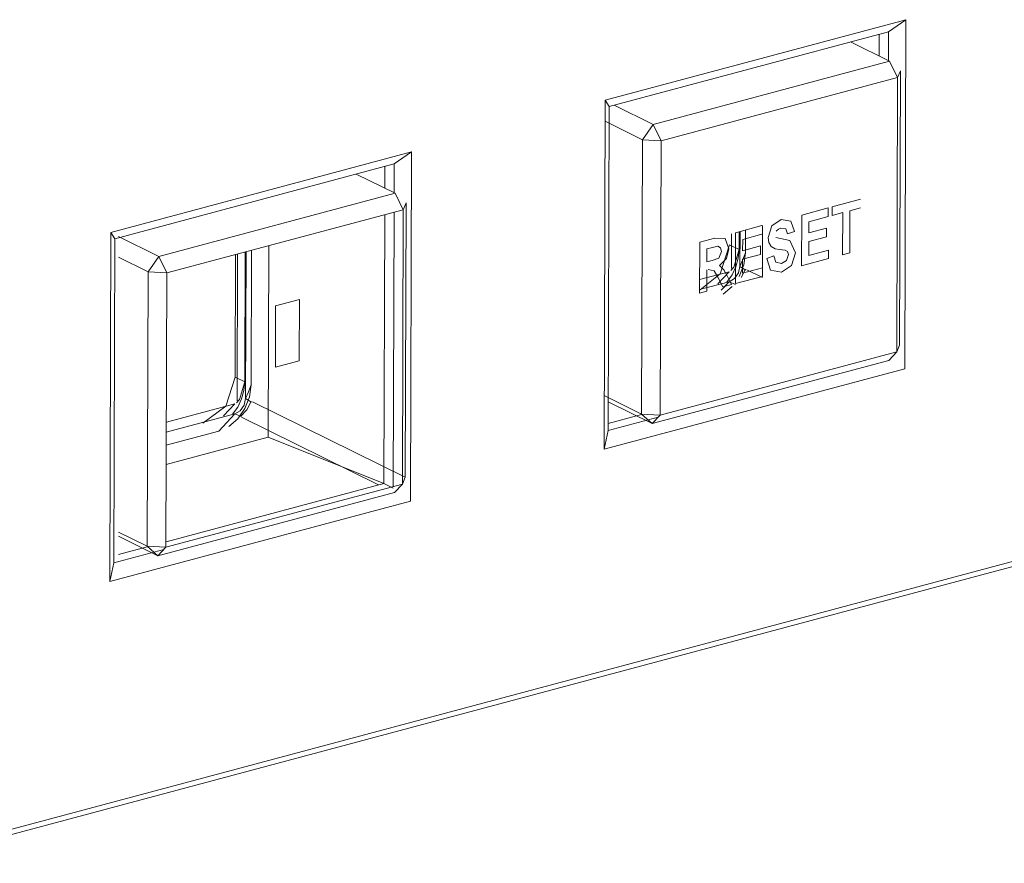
# Model space of a CAD drawing. Header units: millimetres. Extents: x 37081 to 77972, y -4495 to 22354.
# Tile 22 of 109: x 46132 to 46169, y 1197 to 1228. Entities that reach past the tile are written whole.
import ezdxf

# ---------------------------------------------------------------- set-up
doc = ezdxf.new("R2010")
doc.units = ezdxf.units.MM
doc.layers.add('G-XREF-____-OTLN', color=8, linetype='Continuous', lineweight=9)
doc.layers.add('M-EQPM-____-OTLN', color=50, linetype='Continuous', lineweight=20)

# ---------------------------------------------------------------- blocks, each defined once
blk = doc.blocks.new('City Class FR - City Class F_iam-1595380-_3D_ копия 2')
at = {"layer": 'G-XREF-____-OTLN'}
for p, q in [((46154.248, 1225.071), (46165.489, 1228.077)), ((46165.489, 1228.077), (46164.836, 1227.627)), ((46165.489, 1228.077), (46165.449, 1215.037)), ((46154.398, 1224.836), (46164.836, 1227.627)), ((46164.836, 1227.627), (46164.833, 1226.53)), ((46163.42, 1227.249), (46164.878, 1226.53)), ((46164.49, 1227.535), (46164.487, 1226.723)), ((46164.878, 1226.53), (46156.045, 1224.168)), ((46164.878, 1226.53), (46165.175, 1225.917)), ((46165.175, 1225.917), (46165.278, 1226.172)), ((46165.246, 1215.926), (46165.278, 1226.172)), ((46165.175, 1225.917), (46156.342, 1223.556)), ((46165.143, 1215.671), (46165.175, 1225.917)), ((46154.208, 1212.031), (46154.248, 1225.071)), ((46154.398, 1224.836), (46154.248, 1225.071)), ((46154.36, 1212.727), (46154.398, 1224.836)), ((46156.045, 1224.168), (46154.587, 1224.887)), ((46154.245, 1224.284), (46155.643, 1223.595)), ((46155.643, 1223.595), (46156.045, 1224.168)), ((46156.342, 1223.556), (46156.045, 1224.168)), ((46155.643, 1223.595), (46155.611, 1213.349)), ((46155.643, 1223.595), (46156.342, 1223.556)), ((46156.342, 1223.556), (46156.31, 1213.31)), ((46135.78, 1220.133), (46147.021, 1223.139)), ((46147.021, 1223.139), (46146.368, 1222.689)), ((46147.021, 1223.139), (46146.981, 1210.099)), ((46135.93, 1219.898), (46146.368, 1222.689)), ((46146.021, 1222.596), (46146.019, 1221.784)), ((46146.368, 1222.689), (46146.365, 1221.592)), ((46144.952, 1222.31), (46146.41, 1221.592)), ((46146.41, 1221.592), (46137.577, 1219.23)), ((46146.41, 1221.592), (46146.706, 1220.979)), ((46162.736, 1221.088), (46163.788, 1221.369)), ((46162.736, 1221.088), (46163.788, 1221.369)), ((46137.874, 1218.617), (46146.706, 1220.979)), ((46146.706, 1220.979), (46146.675, 1210.733)), ((46146.706, 1220.979), (46146.81, 1221.233)), ((46146.778, 1210.987), (46146.81, 1221.233)), ((46161.594, 1220.782), (46162.577, 1221.045)), ((46161.594, 1220.782), (46162.577, 1221.045)), ((46162.577, 1221.045), (46162.576, 1220.724)), ((46162.577, 1221.045), (46162.576, 1220.724)), ((46162.735, 1220.766), (46162.736, 1221.088)), ((46162.735, 1220.766), (46162.736, 1221.088)), ((46163.395, 1220.943), (46163.391, 1219.364)), ((46163.395, 1220.943), (46163.391, 1219.364)), ((46163.787, 1221.048), (46163.395, 1220.943)), ((46163.787, 1221.048), (46163.395, 1220.943)), ((46146.016, 1220.794), (46145.985, 1210.751)), ((46146.363, 1220.887), (46146.331, 1210.641)), ((46161.588, 1218.882), (46161.594, 1220.782)), ((46161.588, 1218.882), (46161.594, 1220.782)), ((46162.576, 1220.724), (46161.86, 1220.532)), ((46162.576, 1220.724), (46161.86, 1220.532)), ((46163.128, 1220.872), (46162.735, 1220.766)), ((46163.128, 1220.872), (46162.735, 1220.766)), ((46163.123, 1219.293), (46163.128, 1220.872)), ((46163.123, 1219.293), (46163.128, 1220.872)), ((46159.122, 1220.121), (46160.105, 1220.384)), ((46159.122, 1220.121), (46160.105, 1220.384)), ((46159.493, 1219.372), (46159.496, 1220.221)), ((46160.128, 1218.491), (46160.134, 1220.384)), ((46161.86, 1220.532), (46161.858, 1220.111)), ((46161.86, 1220.532), (46161.858, 1220.111)), ((46161.858, 1220.111), (46162.525, 1220.289)), ((46161.858, 1220.111), (46162.525, 1220.289)), ((46162.525, 1220.289), (46162.524, 1219.968)), ((46162.525, 1220.289), (46162.524, 1219.968)), ((46135.739, 1207.093), (46135.78, 1220.133)), ((46135.93, 1219.898), (46135.78, 1220.133)), ((46135.892, 1207.789), (46135.93, 1219.898)), ((46137.577, 1219.23), (46136.066, 1219.975)), ((46157.784, 1219.764), (46158.349, 1219.915)), ((46157.784, 1219.764), (46158.349, 1219.915)), ((46158.965, 1218.778), (46158.969, 1220.08)), ((46159.116, 1218.221), (46159.122, 1220.121)), ((46159.116, 1218.221), (46159.122, 1220.121)), ((46159.255, 1219.489), (46159.257, 1220.157)), ((46159.29, 1220.166), (46159.286, 1218.863)), ((46159.388, 1219.871), (46159.386, 1219.45)), ((46159.388, 1219.871), (46159.386, 1219.45)), ((46160.104, 1220.063), (46159.388, 1219.871)), ((46160.104, 1220.063), (46159.388, 1219.871)), ((46161.33, 1220.169), (46161.062, 1220.08)), ((46161.33, 1220.169), (46161.062, 1220.08)), ((46162.524, 1219.968), (46161.857, 1219.789)), ((46162.524, 1219.968), (46161.857, 1219.789)), ((46141.025, 1214.434), (46141.041, 1219.464)), ((46141.657, 1212.479), (46141.679, 1219.635)), ((46157.778, 1217.864), (46157.784, 1219.764)), ((46157.778, 1217.864), (46157.784, 1219.764)), ((46158.051, 1219.514), (46158.049, 1219.031)), ((46158.051, 1219.514), (46158.049, 1219.031)), ((46158.26, 1219.57), (46158.051, 1219.514)), ((46158.26, 1219.57), (46158.051, 1219.514)), ((46159.255, 1219.489), (46158.897, 1219.666)), ((46159.386, 1219.45), (46160.053, 1219.628)), ((46159.386, 1219.45), (46160.053, 1219.628)), ((46160.053, 1219.628), (46160.052, 1219.307)), ((46160.053, 1219.628), (46160.052, 1219.307)), ((46161.857, 1219.789), (46161.856, 1219.275)), ((46161.857, 1219.789), (46161.856, 1219.275)), ((46161.856, 1219.275), (46162.597, 1219.474)), ((46161.856, 1219.275), (46162.597, 1219.474)), ((46162.597, 1219.474), (46162.596, 1219.152)), ((46162.597, 1219.474), (46162.596, 1219.152)), ((46136.066, 1219.203), (46137.174, 1218.657)), ((46137.174, 1218.657), (46137.577, 1219.23)), ((46137.874, 1218.617), (46137.577, 1219.23)), ((46140.429, 1214.727), (46140.443, 1219.304)), ((46140.497, 1213.839), (46140.514, 1219.323)), ((46140.787, 1214.551), (46140.802, 1219.4)), ((46140.835, 1219.409), (46140.818, 1213.925)), ((46158.049, 1219.031), (46158.248, 1219.085)), ((46158.049, 1219.031), (46158.248, 1219.085)), ((46159.385, 1219.128), (46159.384, 1218.614)), ((46159.385, 1219.128), (46159.384, 1218.614)), ((46160.052, 1219.307), (46159.385, 1219.128)), ((46160.052, 1219.307), (46159.385, 1219.128)), ((46160.286, 1219.154), (46160.547, 1219.26)), ((46160.286, 1219.154), (46160.547, 1219.26)), ((46162.596, 1219.152), (46161.588, 1218.882)), ((46162.596, 1219.152), (46161.588, 1218.882)), ((46163.391, 1219.364), (46163.123, 1219.293)), ((46163.391, 1219.364), (46163.123, 1219.293)), ((46158.048, 1218.729), (46158.046, 1217.935)), ((46158.048, 1218.729), (46158.046, 1217.935)), ((46159.286, 1218.863), (46159.501, 1218.727)), ((46159.489, 1218.754), (46159.329, 1218.447)), ((46159.489, 1218.754), (46159.329, 1218.447)), ((46159.384, 1218.614), (46160.125, 1218.812)), ((46159.384, 1218.614), (46160.125, 1218.812)), ((46159.539, 1218.739), (46160.125, 1218.45)), ((46160.125, 1218.812), (46160.124, 1218.491)), ((46160.125, 1218.812), (46160.124, 1218.491)), ((46137.174, 1218.657), (46137.143, 1208.411)), ((46137.174, 1218.657), (46137.874, 1218.617)), ((46137.842, 1208.371), (46137.874, 1218.617)), ((46157.78, 1218.368), (46158.885, 1218.663)), ((46158.651, 1218.097), (46158.459, 1218.459)), ((46158.651, 1218.097), (46158.459, 1218.459)), ((46158.885, 1218.663), (46158.465, 1218.217)), ((46158.811, 1218.51), (46158.972, 1218.183)), ((46158.811, 1218.51), (46158.972, 1218.183)), ((46160.124, 1218.491), (46159.116, 1218.221)), ((46160.124, 1218.491), (46159.116, 1218.221)), ((46158.883, 1218.29), (46157.779, 1217.995)), ((46158.883, 1218.29), (46158.584, 1217.971)), ((46158.972, 1218.183), (46158.651, 1218.097)), ((46158.972, 1218.183), (46158.651, 1218.097)), ((46158.657, 1217.821), (46158.994, 1218.109)), ((46159.125, 1218.192), (46158.883, 1218.29)), ((46141.937, 1217.386), (46142.825, 1217.623)), ((46142.825, 1217.623), (46142.818, 1215.337)), ((46158.046, 1217.935), (46157.778, 1217.864)), ((46158.046, 1217.935), (46157.778, 1217.864)), ((46141.93, 1215.1), (46141.937, 1217.386)), ((46165.246, 1215.926), (46165.143, 1215.671)), ((46156.31, 1213.31), (46165.143, 1215.671)), ((46165.143, 1215.671), (46164.844, 1215.353)), ((46142.818, 1215.337), (46141.93, 1215.1)), ((46165.449, 1215.037), (46154.208, 1212.031)), ((46156.011, 1212.991), (46164.844, 1215.353)), ((46084.766, 1185.194), (46195.703, 1214.858)), ((46140.787, 1214.551), (46140.429, 1214.727)), ((46155.611, 1213.349), (46154.214, 1214.038)), ((46137.856, 1213.04), (46140.416, 1213.725)), ((46140.416, 1213.725), (46139.997, 1213.278)), ((46140.818, 1213.925), (46141.033, 1213.789)), ((46141.071, 1213.8), (46146.778, 1210.987)), ((46154.364, 1213.803), (46156.011, 1212.991)), ((46140.415, 1213.352), (46137.855, 1212.668)), ((46140.656, 1213.253), (46140.415, 1213.352)), ((46145.779, 1210.708), (46140.668, 1213.227)), ((46156.234, 1213.228), (46154.36, 1212.727)), ((46154.361, 1212.991), (46155.611, 1213.325)), ((46156.011, 1212.991), (46155.611, 1213.349)), ((46156.31, 1213.31), (46155.611, 1213.349)), ((46156.011, 1212.991), (46156.31, 1213.31)), ((46141.657, 1212.479), (46137.852, 1211.461)), ((46137.854, 1212.19), (46139.816, 1212.714)), ((46145.985, 1210.751), (46141.657, 1212.479)), ((46154.208, 1212.031), (46154.36, 1212.727)), ((46146.778, 1210.987), (46146.675, 1210.733)), ((46146.675, 1210.733), (46137.842, 1208.371)), ((46137.843, 1208.574), (46145.985, 1210.751)), ((46145.985, 1210.751), (46146.331, 1210.58)), ((46146.675, 1210.733), (46146.375, 1210.414)), ((46137.543, 1208.052), (46146.375, 1210.414)), ((46146.981, 1210.099), (46135.739, 1207.093)), ((46137.143, 1208.411), (46136.066, 1208.941)), ((46136.066, 1208.78), (46137.543, 1208.052)), ((46137.543, 1208.052), (46137.143, 1208.411)), ((46137.842, 1208.371), (46137.143, 1208.411)), ((46137.766, 1208.29), (46135.892, 1207.789)), ((46136.066, 1208.099), (46137.143, 1208.386)), ((46137.543, 1208.052), (46137.842, 1208.371)), ((46135.739, 1207.093), (46135.892, 1207.789))]:
    blk.add_line(p, q, dxfattribs=at)
for points in [[(46160.336, 1219.948, 0), (46160.474, 1220.378, 0), (46160.822, 1220.608, 0)], [(46160.336, 1219.948, 0), (46160.474, 1220.378, 0), (46160.822, 1220.608, 0)], [(46160.822, 1220.608, 0), (46161.193, 1220.557, 0), (46161.33, 1220.169, 0)], [(46160.822, 1220.608, 0), (46161.193, 1220.557, 0), (46161.33, 1220.169, 0)], [(46160.819, 1220.29, 0), (46160.721, 1220.25, 0), (46160.635, 1220.173, 0)], [(46160.819, 1220.29, 0), (46160.721, 1220.25, 0), (46160.635, 1220.173, 0)], [(46161.062, 1220.08, 0), (46160.995, 1220.266, 0), (46160.819, 1220.29, 0)], [(46161.062, 1220.08, 0), (46160.995, 1220.266, 0), (46160.819, 1220.29, 0)], [(46158.349, 1219.915, 0), (46158.734, 1219.908, 0), (46158.869, 1219.521, 0)], [(46158.349, 1219.915, 0), (46158.734, 1219.908, 0), (46158.869, 1219.521, 0)], [(46160.457, 1219.6, 0), (46160.365, 1219.752, 0), (46160.336, 1219.948, 0)], [(46160.457, 1219.6, 0), (46160.365, 1219.752, 0), (46160.336, 1219.948, 0)], [(46160.632, 1219.938, 0), (46161.147, 1219.826, 0), (46161.365, 1219.375, 0)], [(46160.632, 1219.938, 0), (46161.147, 1219.826, 0), (46161.365, 1219.375, 0)], [(46157.803, 1217.993, 0), (46158.541, 1218.583, 0), (46158.897, 1219.666, 0)], [(46158.456, 1219.616, 0), (46158.364, 1219.597, 0), (46158.26, 1219.57, 0)], [(46158.456, 1219.616, 0), (46158.364, 1219.597, 0), (46158.26, 1219.57, 0)], [(46158.593, 1219.423, 0), (46158.563, 1219.561, 0), (46158.456, 1219.616, 0)], [(46158.593, 1219.423, 0), (46158.563, 1219.561, 0), (46158.456, 1219.616, 0)], [(46158.869, 1219.521, 0), (46158.784, 1219.153, 0), (46158.516, 1218.899, 0)], [(46158.869, 1219.521, 0), (46158.784, 1219.153, 0), (46158.516, 1218.899, 0)], [(46158.798, 1218.276, 0), (46158.989, 1218.548, 0), (46159.134, 1218.851, 0), (46159.224, 1219.17, 0), (46159.255, 1219.489, 0)], [(46158.941, 1218.705, 0), (46159.06, 1218.835, 0), (46159.255, 1219.489, 0)], [(46160.759, 1219.493, 0), (46160.597, 1219.522, 0), (46160.457, 1219.6, 0)], [(46160.759, 1219.493, 0), (46160.597, 1219.522, 0), (46160.457, 1219.6, 0)], [(46160.974, 1219.468, 0), (46160.868, 1219.482, 0), (46160.759, 1219.493, 0)], [(46160.974, 1219.468, 0), (46160.868, 1219.482, 0), (46160.759, 1219.493, 0)], [(46161.097, 1219.304, 0), (46161.066, 1219.418, 0), (46160.974, 1219.468, 0)], [(46161.097, 1219.304, 0), (46161.066, 1219.418, 0), (46160.974, 1219.468, 0)], [(46158.248, 1219.085, 0), (46158.492, 1219.174, 0), (46158.593, 1219.423, 0)], [(46158.248, 1219.085, 0), (46158.492, 1219.174, 0), (46158.593, 1219.423, 0)], [(46159.261, 1218.49, 0), (46159.433, 1218.925, 0), (46159.493, 1219.372, 0)], [(46159.493, 1219.372, 0), (46159.39, 1219.118, 0), (46159.286, 1218.863, 0)], [(46160.832, 1218.647, 0), (46160.433, 1218.723, 0), (46160.286, 1219.154, 0)], [(46160.832, 1218.647, 0), (46160.433, 1218.723, 0), (46160.286, 1219.154, 0)], [(46160.547, 1219.26, 0), (46160.626, 1219.025, 0), (46160.836, 1218.972, 0)], [(46160.547, 1219.26, 0), (46160.626, 1219.025, 0), (46160.836, 1218.972, 0)], [(46161.365, 1219.375, 0), (46161.218, 1218.9, 0), (46160.832, 1218.647, 0)], [(46161.365, 1219.375, 0), (46161.218, 1218.9, 0), (46160.832, 1218.647, 0)], [(46160.836, 1218.972, 0), (46161.019, 1219.086, 0), (46161.097, 1219.304, 0)], [(46160.836, 1218.972, 0), (46161.019, 1219.086, 0), (46161.097, 1219.304, 0)], [(46158.459, 1218.459, 0), (46158.325, 1218.692, 0), (46158.103, 1218.743, 0)], [(46158.459, 1218.459, 0), (46158.325, 1218.692, 0), (46158.103, 1218.743, 0)], [(46158.516, 1218.899, 0), (46158.688, 1218.738, 0), (46158.811, 1218.51, 0)], [(46158.516, 1218.899, 0), (46158.688, 1218.738, 0), (46158.811, 1218.51, 0)], [(46158.883, 1218.29, 0), (46159.083, 1218.406, 0), (46159.232, 1218.616, 0), (46159.286, 1218.863, 0)], [(46139.22, 1213.008, 0), (46140.073, 1213.645, 0), (46140.429, 1214.727, 0)], [(46195.687, 1214.654, 0), (46167.952, 1207.238, 0), (46140.218, 1199.822, 0), (46112.484, 1192.406, 0), (46084.75, 1184.99, 0)], [(46084.75, 1184.99, 0), (46112.484, 1192.406, 0), (46140.218, 1199.822, 0), (46167.952, 1207.238, 0), (46195.687, 1214.654, 0)], [(46140.189, 1212.882, 0), (46140.526, 1213.171, 0), (46140.793, 1213.552, 0), (46140.965, 1213.987, 0), (46141.025, 1214.434, 0)], [(46140.33, 1213.337, 0), (46140.521, 1213.61, 0), (46140.665, 1213.913, 0), (46140.755, 1214.232, 0), (46140.787, 1214.551, 0)], [(46140.473, 1213.767, 0), (46140.592, 1213.897, 0), (46140.787, 1214.551, 0)], [(46140.818, 1213.925, 0), (46140.921, 1214.179, 0), (46141.025, 1214.434, 0)], [(46140.415, 1213.352, 0), (46140.615, 1213.467, 0), (46140.763, 1213.677, 0), (46140.818, 1213.925, 0)], [(46141.02, 1213.816, 0), (46140.861, 1213.509, 0), (46140.624, 1213.253, 0)], [(46140.624, 1213.253, 0), (46140.861, 1213.509, 0), (46141.02, 1213.816, 0)], [(46140.415, 1213.352, 0), (46140.116, 1213.033, 0), (46139.816, 1212.714, 0)]]:
    blk.add_polyline3d(points, dxfattribs=at)
blk = doc.blocks.new('City Class FR - City Class 25 FR-1553726-_3D_ копия 2')
blk.add_blockref('City Class FR - City Class F_iam-1595380-_3D_ копия 2', (0, 0))

msp = doc.modelspace()

# ---------------------------------------------------------------- block references
at = {"layer": 'M-EQPM-____-OTLN'}
msp.add_blockref('City Class FR - City Class 25 FR-1553726-_3D_ копия 2', (0, 0), dxfattribs=at)

doc.saveas('drawing.dxf')
